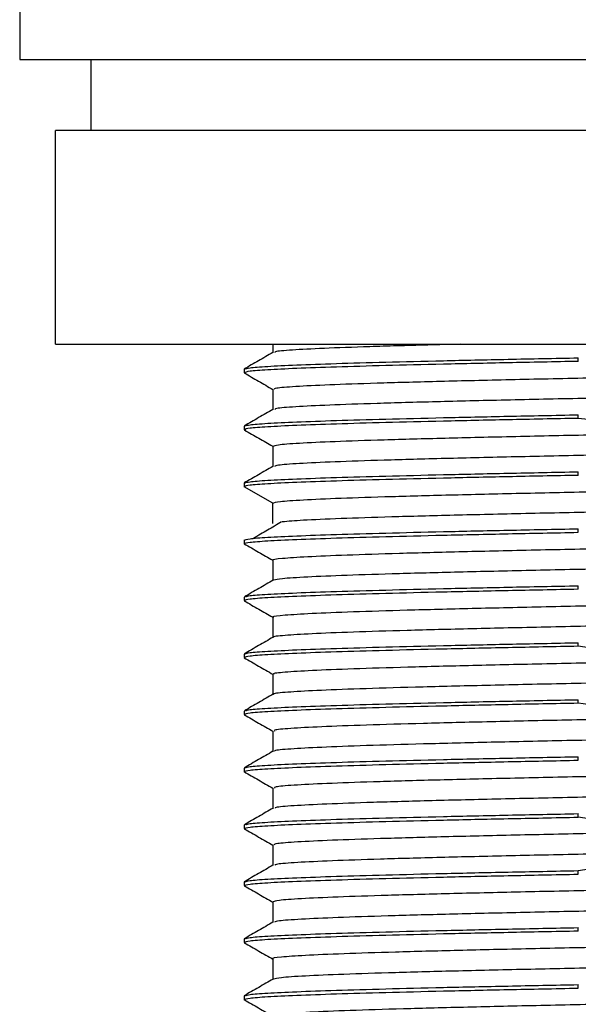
# Model space of a CAD drawing. Header units: millimetres. Extents: x 1540 to 1772, y 1888 to 2052.
# Tile 4 of 17: x 1586 to 1594, y 1934 to 1948. Entities that reach past the tile are written whole.
import ezdxf

# ---------------------------------------------------------------- set-up
doc = ezdxf.new("R2010")
doc.units = ezdxf.units.MM
doc.layers.add('1轮廓实线层', color=7, linetype='Continuous')

msp = doc.modelspace()

# ---------------------------------------------------------------- linework, layer by layer
at = {"layer": '1轮廓实线层', "linetype": 'Continuous', "lineweight": 25}
for p, q in [((1586.30825, 1949.17307), (1586.30825, 1947.17307)), ((1586.30825, 1947.17307), (1606.30825, 1947.17307)), ((1587.30825, 1947.17307), (1587.30825, 1946.17307)), ((1586.80825, 1943.17307), (1586.80825, 1946.17307)), ((1596.30825, 1946.17307), (1586.80825, 1946.17307)), ((1586.80825, 1943.17307), (1596.30825, 1943.17307)), ((1589.85863, 1943.17307), (1589.85862, 1943.0522)), ((1594.14666, 1942.93225), (1594.14666, 1942.98212)), ((1589.45825, 1942.823), (1589.45825, 1942.77313)), ((1589.45825, 1942.77313), (1589.47414, 1942.76934)), ((1594.14666, 1942.13225), (1594.14666, 1942.1821)), ((1589.45825, 1942.023), (1589.45825, 1941.97313)), ((1589.45825, 1941.97313), (1589.4804, 1941.96785)), ((1594.14666, 1941.33225), (1594.14666, 1941.38218)), ((1589.45825, 1941.223), (1589.45825, 1941.17314)), ((1589.4653, 1941.17146), (1589.45825, 1941.17314)), ((1589.85841, 1940.94215), (1589.45829, 1941.17316)), ((1589.85845, 1940.65394), (1589.85845, 1940.94216)), ((1594.14666, 1940.53229), (1594.14666, 1940.58207)), ((1589.45825, 1940.42299), (1589.45825, 1940.37313)), ((1589.47234, 1940.36977), (1589.45825, 1940.37313)), ((1594.14666, 1939.73225), (1594.14666, 1939.78209)), ((1589.45825, 1939.623), (1589.45825, 1939.57313)), ((1589.45825, 1939.57313), (1589.47674, 1939.56872)), ((1594.14666, 1938.93225), (1594.14666, 1938.98214)), ((1589.45825, 1938.823), (1589.45825, 1938.77313)), ((1589.45825, 1938.77313), (1589.47037, 1938.77024)), ((1594.14666, 1938.1322), (1594.14666, 1938.18214)), ((1589.45825, 1938.023), (1589.45825, 1937.97313)), ((1589.45825, 1937.97313), (1589.47635, 1937.96882)), ((1594.14666, 1937.33225), (1594.14666, 1937.38218)), ((1589.45825, 1937.223), (1589.45825, 1937.17313)), ((1589.46982, 1937.17037), (1589.45825, 1937.17313)), ((1594.14666, 1936.53225), (1594.14666, 1936.58207)), ((1589.45825, 1936.423), (1589.45825, 1936.37313)), ((1589.47584, 1936.36894), (1589.45825, 1936.37313)), ((1594.14666, 1935.73225), (1594.14666, 1935.78217)), ((1589.45825, 1935.623), (1589.45825, 1935.57313)), ((1589.47485, 1935.56918), (1589.45825, 1935.57313)), ((1594.14666, 1934.93222), (1594.14666, 1934.98211)), ((1589.45825, 1934.823), (1589.45825, 1934.77313)), ((1589.45825, 1934.77313), (1589.4751, 1934.76912)), ((1594.14666, 1934.13225), (1594.14666, 1934.18215)), ((1589.45825, 1934.023), (1589.45825, 1933.97313)), ((1589.47416, 1933.96934), (1589.45825, 1933.97313))]:
    msp.add_line(p, q, dxfattribs=at)
for points, knots in [([(1592.49666, 1943.17307), (1592.33991, 1943.1693), (1591.85779, 1943.15772), (1591.19948, 1943.13834), (1590.54756, 1943.11489), (1590.10897, 1943.09146), (1589.88213, 1943.07219), (1589.88621, 1943.06073), (1589.88751, 1943.05708)], [0, 0, 0, 0, 0.09736456, 0.29945712, 0.50152239, 0.70361588, 0.90568048, 1, 1, 1, 1]), ([(1589.86049, 1943.05708), (1589.79335, 1943.0183), (1589.65909, 1942.94073), (1589.52482, 1942.86316), (1589.45769, 1942.82438)], [0, 0, 0, 0, 0.49999428, 1, 1, 1, 1]), ([(1589.47037, 1942.82589), (1589.48488, 1942.83156), (1589.51636, 1942.84385), (1589.76611, 1942.86278), (1590.17118, 1942.88267), (1590.73026, 1942.90256), (1591.42371, 1942.92245), (1592.23747, 1942.94234), (1593.1465, 1942.96223), (1593.81327, 1942.97549), (1594.14666, 1942.98212)], [0, 0, 0, 0, 0.10881292, 0.23612536, 0.3634378, 0.49075024, 0.61806268, 0.74537512, 0.87268756, 1, 1, 1, 1]), ([(1589.87963, 1942.54213), (1589.88258, 1942.54786), (1589.88954, 1942.56141), (1590.15356, 1942.58277), (1590.6248, 1942.60621), (1591.29431, 1942.62964), (1592.13221, 1942.65309), (1593.11104, 1942.67652), (1594.19822, 1942.69996), (1595.35647, 1942.72339), (1596.54701, 1942.74684), (1597.72937, 1942.77027), (1598.8639, 1942.79371), (1599.91168, 1942.81714), (1600.83858, 1942.84059), (1601.61028, 1942.86402), (1602.20897, 1942.88746), (1602.5879, 1942.9109), (1602.76342, 1942.92807), (1602.74232, 1942.93744), (1602.73883, 1942.93899)], [0, 0, 0, 0, 0.04335245, 0.10241304, 0.16146793, 0.22052918, 0.27958339, 0.33864512, 0.39769888, 0.45676088, 0.51581444, 0.57487649, 0.63393012, 0.69299201, 0.75204597, 0.81110748, 0.870162, 0.92922295, 0.98827824, 1, 1, 1, 1]), ([(1589.45857, 1942.77085), (1589.52572, 1942.73206), (1589.66001, 1942.65448), (1589.79431, 1942.5769), (1589.86145, 1942.53812)], [0, 0, 0, 0, 0.50000631, 1, 1, 1, 1]), ([(1589.85827, 1942.54213), (1589.85827, 1942.49388), (1589.85828, 1942.39723), (1589.85827, 1942.30058), (1589.85827, 1942.25218)], [0, 0, 0, 0, 0.49926396, 1, 1, 1, 1]), ([(1602.73402, 1942.6539), (1602.7407, 1942.65131), (1602.76757, 1942.64092), (1602.59034, 1942.62271), (1602.20836, 1942.59928), (1601.61049, 1942.57583), (1600.83856, 1942.5524), (1599.91172, 1942.52896), (1598.86391, 1942.50553), (1597.72938, 1942.48208), (1596.54701, 1942.45865), (1595.35646, 1942.43521), (1594.19821, 1942.41178), (1593.11104, 1942.38833), (1592.13214, 1942.3649), (1591.29443, 1942.34146), (1590.62422, 1942.31803), (1590.15555, 1942.29458), (1589.90264, 1942.27478), (1589.89311, 1942.26279), (1589.88979, 1942.25861)], [0, 0, 0, 0, 0.01960449, 0.07889439, 0.13818996, 0.19747908, 0.25677523, 0.31606378, 0.37536031, 0.43464853, 0.49394522, 0.55323338, 0.61253001, 0.67181837, 0.73111473, 0.79040354, 0.84969942, 0.90898891, 0.96828413, 1, 1, 1, 1]), ([(1589.86257, 1942.25861), (1589.79543, 1942.21983), (1589.66115, 1942.14225), (1589.52686, 1942.06468), (1589.45971, 1942.0259)], [0, 0, 0, 0, 0.49999353, 1, 1, 1, 1]), ([(1589.47674, 1942.02741), (1589.49035, 1942.03257), (1589.52144, 1942.04436), (1589.76659, 1942.06278), (1590.17105, 1942.08266), (1590.73029, 1942.10255), (1591.4237, 1942.12244), (1592.23747, 1942.14233), (1593.1465, 1942.16222), (1593.81327, 1942.17547), (1594.14666, 1942.1821)], [0, 0, 0, 0, 0.1000632, 0.2286256, 0.357188, 0.4857504, 0.6143128, 0.7428752, 0.8714376, 1, 1, 1, 1]), ([(1589.87124, 1941.74218), (1589.88181, 1941.74894), (1589.9046, 1941.76351), (1590.20511, 1941.7859), (1590.70279, 1941.80934), (1591.39739, 1941.83277), (1592.25478, 1941.85621), (1593.25089, 1941.87965), (1594.34918, 1941.90308), (1595.51434, 1941.92652), (1596.70604, 1941.94996), (1597.88424, 1941.9734), (1599.00954, 1941.99683), (1600.04292, 1942.02028), (1600.95124, 1942.04371), (1601.70012, 1942.06715), (1602.27458, 1942.09058), (1602.62011, 1942.11403), (1602.77554, 1942.12966), (1602.75364, 1942.13749), (1602.7536, 1942.1375)], [0, 0, 0, 0, 0.051295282, 0.110584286, 0.169871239, 0.229159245, 0.28844725, 0.347734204, 0.407023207, 0.466309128, 0.525599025, 0.584884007, 0.644174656, 0.703458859, 0.762750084, 0.822033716, 0.88132532, 0.940608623, 0.999900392, 1, 1, 1, 1]), ([(1598.46983, 1942.21405), (1597.987, 1942.13312), (1597.03747, 1941.97395), (1595.58193, 1941.94447), (1594.62965, 1942.06906), (1594.14664, 1942.13225)], [0, 0, 0, 0, 0.33766613, 0.66405473, 1, 1, 1, 1]), ([(1589.46181, 1941.96936), (1589.52895, 1941.93057), (1589.6612, 1941.85416), (1589.79345, 1941.77776), (1589.85857, 1941.74014)], [0, 0, 0, 0, 0.50763322, 1, 1, 1, 1]), ([(1602.74054, 1941.85401), (1602.74604, 1941.85243), (1602.77878, 1941.84304), (1602.62514, 1941.82584), (1602.27328, 1941.8024), (1601.70051, 1941.77896), (1600.95117, 1941.75552), (1600.04297, 1941.73209), (1599.00955, 1941.70865), (1597.88425, 1941.68521), (1596.70604, 1941.66177), (1595.51434, 1941.63834), (1594.34917, 1941.6149), (1593.25088, 1941.59146), (1592.25474, 1941.56802), (1591.39746, 1941.54459), (1590.70241, 1941.52115), (1590.20634, 1941.49771), (1589.91621, 1941.47651), (1589.89292, 1941.46311), (1589.88322, 1941.45753)], [0, 0, 0, 0, 0.0119346, 0.07105338, 0.13016372, 0.18928234, 0.24839301, 0.30751126, 0.36662249, 0.42574016, 0.48485218, 0.5439691, 0.60308205, 0.66219807, 0.72131206, 0.78042709, 0.83954212, 0.8986561, 0.95777213, 1, 1, 1, 1]), ([(1589.85857, 1941.7422), (1589.85857, 1941.69389), (1589.85857, 1941.59854), (1589.85857, 1941.50319), (1589.85857, 1941.45615)], [0, 0, 0, 0, 0.50662385, 1, 1, 1, 1]), ([(1589.86097, 1941.45754), (1589.79384, 1941.41876), (1589.65958, 1941.34119), (1589.52531, 1941.26363), (1589.45818, 1941.22485)], [0, 0, 0, 0, 0.499994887, 1, 1, 1, 1]), ([(1589.47234, 1941.22636), (1589.48657, 1941.23187), (1589.51793, 1941.24402), (1589.76626, 1941.26279), (1590.17114, 1941.28269), (1590.73027, 1941.30259), (1591.42371, 1941.32248), (1592.23747, 1941.34238), (1593.1465, 1941.36228), (1593.81327, 1941.37554), (1594.14666, 1941.38218)], [0, 0, 0, 0, 0.10612985, 0.23382558, 0.36152132, 0.48921706, 0.61691279, 0.74460853, 0.87230426, 1, 1, 1, 1]), ([(1589.85841, 1940.94215), (1589.87954, 1940.94996), (1589.92182, 1940.96558), (1590.259, 1940.98903), (1590.78558, 1941.01246), (1591.50219, 1941.0359), (1592.38088, 1941.05933), (1593.3918, 1941.08278), (1594.50182, 1941.10621), (1595.67249, 1941.12965), (1596.86476, 1941.15308), (1598.03845, 1941.17652), (1599.15307, 1941.19996), (1600.17261, 1941.2234), (1601.05994, 1941.24684), (1601.78959, 1941.27027), (1602.32734, 1941.29371), (1602.67343, 1941.31658), (1602.72411, 1941.33164), (1602.7485, 1941.33888)], [0, 0, 0, 0, 0.05908055, 0.11815307, 0.17723317, 0.23630568, 0.29538531, 0.35445858, 0.41353754, 0.47261167, 0.53168981, 0.59076492, 0.64984212, 0.70891828, 0.76799445, 0.82707164, 0.88614675, 0.9452249, 1, 1, 1, 1]), ([(1602.75133, 1941.05393), (1602.75352, 1941.05342), (1602.78911, 1941.0451), (1602.65555, 1941.02896), (1602.33448, 1941.00553), (1601.78772, 1940.98209), (1601.06048, 1940.95865), (1600.17249, 1940.93521), (1599.15312, 1940.91177), (1598.03845, 1940.88834), (1596.86477, 1940.8649), (1595.67248, 1940.84146), (1594.50183, 1940.81802), (1593.39171, 1940.79459), (1592.38112, 1940.77115), (1591.50115, 1940.74771), (1590.7893, 1940.72427), (1590.25822, 1940.70141), (1590.07781, 1940.68635), (1589.99104, 1940.67911)], [0, 0, 0, 0, 0.004095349, 0.066622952, 0.129154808, 0.191683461, 0.254214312, 0.316744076, 0.37927384, 0.441804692, 0.504333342, 0.566865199, 0.629392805, 0.691925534, 0.754452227, 0.816985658, 0.879511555, 0.942045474, 1, 1, 1, 1]), ([(1589.98406, 1940.67914), (1589.91809, 1940.64037), (1589.78615, 1940.56285), (1589.65418, 1940.48533), (1589.58819, 1940.44657)], [0, 0, 0, 0, 0.49999902, 1, 1, 1, 1]), ([(1589.87128, 1940.1421), (1589.86717, 1940.14316), (1589.83266, 1940.15203), (1589.97533, 1940.16871), (1590.31245, 1940.19215), (1590.87185, 1940.21558), (1591.61048, 1940.23902), (1592.50844, 1940.26246), (1593.53503, 1940.2859), (1594.65502, 1940.30933), (1595.83108, 1940.33277), (1597.02314, 1940.35621), (1598.19115, 1940.37965), (1599.29534, 1940.40308), (1600.29905, 1940.42652), (1601.16688, 1940.44996), (1601.87324, 1940.4734), (1602.38334, 1940.49683), (1602.68877, 1940.51834), (1602.7205, 1940.53203), (1602.73412, 1940.5379)], [0, 0, 0, 0, 0.00800752, 0.06722516, 0.12643789, 0.18565628, 0.24486824, 0.30408721, 0.36329859, 0.42251794, 0.481729, 0.54094851, 0.60015951, 0.65937897, 0.71859016, 0.77780935, 0.837021, 0.89623971, 0.95545204, 1, 1, 1, 1]), ([(1589.45818, 1940.37129), (1589.52572, 1940.33227), (1589.65918, 1940.25517), (1589.79265, 1940.17806), (1589.85857, 1940.13998)], [0, 0, 0, 0, 0.50607026, 1, 1, 1, 1]), ([(1602.75133, 1940.25399), (1602.73585, 1940.24669), (1602.70382, 1940.23157), (1602.38481, 1940.20865), (1601.87289, 1940.18521), (1601.16701, 1940.16177), (1600.29905, 1940.13834), (1599.29537, 1940.11489), (1598.19116, 1940.09146), (1597.02314, 1940.06802), (1595.83108, 1940.04459), (1594.65501, 1940.02114), (1593.53505, 1939.99771), (1592.50829, 1939.97427), (1591.61094, 1939.95084), (1590.86998, 1939.9274), (1590.31926, 1939.90396), (1589.96215, 1939.88131), (1589.90256, 1939.86647), (1589.87435, 1939.85945)], [0, 0, 0, 0, 0.05551678, 0.11491839, 0.1743264, 0.23372733, 0.29313582, 0.35253629, 0.41194505, 0.47134533, 0.53075415, 0.59015448, 0.64956314, 0.70896381, 0.76837208, 0.82777332, 0.88718102, 0.94658304, 1, 1, 1, 1]), ([(1589.85857, 1940.14212), (1589.85857, 1940.09378), (1589.85857, 1939.9984), (1589.85857, 1939.90303), (1589.85857, 1939.856)], [0, 0, 0, 0, 0.50688542, 1, 1, 1, 1]), ([(1589.86699, 1939.86086), (1589.79946, 1939.82184), (1589.6644, 1939.74382), (1589.52934, 1939.66579), (1589.46181, 1939.62678)], [0, 0, 0, 0, 0.49999433, 1, 1, 1, 1]), ([(1589.4804, 1939.62828), (1589.49348, 1939.63315), (1589.52434, 1939.64465), (1589.76688, 1939.66277), (1590.17097, 1939.68266), (1590.73031, 1939.70254), (1591.4237, 1939.72243), (1592.23747, 1939.74231), (1593.1465, 1939.7622), (1593.81327, 1939.77546), (1594.14666, 1939.78209)], [0, 0, 0, 0, 0.094956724, 0.224248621, 0.353540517, 0.482832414, 0.61212431, 0.741416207, 0.870708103, 1, 1, 1, 1]), ([(1589.87966, 1939.34215), (1589.8733, 1939.34423), (1589.84308, 1939.35413), (1590.00853, 1939.37183), (1590.37502, 1939.39527), (1590.96087, 1939.41871), (1591.7211, 1939.44215), (1592.63907, 1939.46558), (1593.67947, 1939.48902), (1594.80965, 1939.51246), (1595.98994, 1939.53589), (1597.18114, 1939.55933), (1598.34302, 1939.58277), (1599.43568, 1939.60621), (1600.42344, 1939.62964), (1601.27081, 1939.65309), (1601.95362, 1939.67652), (1602.436, 1939.69996), (1602.70729, 1939.72049), (1602.72323, 1939.73321), (1602.72938, 1939.73812)], [0, 0, 0, 0, 0.01576635, 0.0749591, 0.13414882, 0.19334062, 0.25253139, 0.31172216, 0.37091397, 0.43010369, 0.48929644, 0.54848517, 0.60767876, 0.66686662, 0.72606087, 0.78524806, 0.84444279, 0.90362953, 0.96282454, 1, 1, 1, 1]), ([(1589.45971, 1939.57024), (1589.52727, 1939.53121), (1589.66012, 1939.45447), (1589.79297, 1939.37773), (1589.85827, 1939.34001)], [0, 0, 0, 0, 0.50848446, 1, 1, 1, 1]), ([(1602.74054, 1939.45392), (1602.73408, 1939.44768), (1602.71952, 1939.43363), (1602.43761, 1939.41178), (1601.95323, 1939.38833), (1601.27096, 1939.3649), (1600.42343, 1939.34146), (1599.43571, 1939.31803), (1598.34303, 1939.29458), (1597.18115, 1939.27115), (1595.98994, 1939.24771), (1594.80964, 1939.22427), (1593.67945, 1939.20084), (1592.63906, 1939.1774), (1591.721, 1939.15396), (1590.96109, 1939.13052), (1590.37399, 1939.10709), (1590.01216, 1939.08365), (1589.84714, 1939.06729), (1589.86892, 1939.05874), (1589.8708, 1939.058)], [0, 0, 0, 0, 0.04724285, 0.10644529, 0.16563946, 0.22484162, 0.28403625, 0.34323794, 0.40243324, 0.46163426, 0.52083043, 0.58003062, 0.63922778, 0.69842702, 0.75762524, 0.81682345, 0.87602269, 0.93521986, 0.99442005, 1, 1, 1, 1]), ([(1589.85827, 1939.34219), (1589.85827, 1939.29379), (1589.85828, 1939.19714), (1589.85827, 1939.10049), (1589.85827, 1939.05224)], [0, 0, 0, 0, 0.50073602, 1, 1, 1, 1]), ([(1589.86382, 1939.05938), (1589.79628, 1939.02037), (1589.6612, 1938.94233), (1589.52611, 1938.8643), (1589.45857, 1938.82528)], [0, 0, 0, 0, 0.49999365, 1, 1, 1, 1]), ([(1589.47414, 1938.82679), (1589.48812, 1938.83216), (1589.51937, 1938.84415), (1589.76639, 1938.86278), (1590.1711, 1938.88268), (1590.73028, 1938.90257), (1591.42371, 1938.92246), (1592.23747, 1938.94235), (1593.1465, 1938.96225), (1593.81327, 1938.97551), (1594.14666, 1938.98214)], [0, 0, 0, 0, 0.10366135, 0.23170973, 0.35975811, 0.48780648, 0.61585486, 0.74390324, 0.87195162, 1, 1, 1, 1]), ([(1589.88466, 1938.54214), (1589.87812, 1938.54527), (1589.85526, 1938.5562), (1590.04446, 1938.57496), (1590.44257, 1938.59839), (1591.05178, 1938.62183), (1591.8357, 1938.64527), (1592.77097, 1938.66871), (1593.82618, 1938.69214), (1594.9648, 1938.71558), (1596.14909, 1938.73902), (1597.33877, 1938.76246), (1598.49329, 1938.78589), (1599.57464, 1938.80933), (1600.54479, 1938.83277), (1601.37227, 1938.85621), (1602.0304, 1938.87965), (1602.48427, 1938.90308), (1602.72032, 1938.92211), (1602.7242, 1938.93332), (1602.72537, 1938.93671)], [0, 0, 0, 0, 0.02376705, 0.08316272, 0.14256671, 0.2019627, 0.26136631, 0.32076288, 0.38016592, 0.43956327, 0.49896555, 0.55836385, 0.61776523, 0.67716457, 0.73656496, 0.79596534, 0.85536468, 0.91476607, 0.97416437, 1, 1, 1, 1]), ([(1598.46983, 1939.01406), (1597.98721, 1938.93317), (1597.03767, 1938.77402), (1595.58214, 1938.74447), (1594.62965, 1938.86907), (1594.14666, 1938.93225)], [0, 0, 0, 0, 0.33752215, 0.66406227, 1, 1, 1, 1]), ([(1589.45769, 1938.77175), (1589.52523, 1938.73273), (1589.66031, 1938.65469), (1589.7954, 1938.57665), (1589.86294, 1938.53763)], [0, 0, 0, 0, 0.50000576, 1, 1, 1, 1]), ([(1602.73402, 1938.65402), (1602.73415, 1938.6488), (1602.73447, 1938.63575), (1602.487, 1938.6149), (1602.02972, 1938.59146), (1601.3725, 1938.56802), (1600.54477, 1938.54459), (1599.57468, 1938.52115), (1598.49331, 1938.49771), (1597.33878, 1938.47427), (1596.14909, 1938.45083), (1594.96479, 1938.4274), (1593.82616, 1938.40396), (1592.77096, 1938.38053), (1591.83559, 1938.35708), (1591.05202, 1938.33365), (1590.44146, 1938.31021), (1590.04838, 1938.28678), (1589.86343, 1938.26979), (1589.87758, 1938.26062), (1589.87967, 1938.25927)], [0, 0, 0, 0, 0.03974359, 0.09911388, 0.15848725, 0.21785857, 0.27723095, 0.33660332, 0.39597465, 0.45534802, 0.51471831, 0.57409258, 0.63346192, 0.69283695, 0.75220551, 0.81158111, 0.87094911, 0.93032509, 0.98969275, 1, 1, 1, 1]), ([(1589.85862, 1938.54217), (1589.85863, 1938.49379), (1589.85863, 1938.39714), (1589.85863, 1938.30049), (1589.85862, 1938.25222)], [0, 0, 0, 0, 0.50057325, 1, 1, 1, 1]), ([(1589.86648, 1938.26065), (1589.79895, 1938.22164), (1589.6639, 1938.14361), (1589.52884, 1938.06558), (1589.46131, 1938.02657)], [0, 0, 0, 0, 0.49999472, 1, 1, 1, 1]), ([(1589.47955, 1938.02808), (1589.49275, 1938.03302), (1589.52367, 1938.04458), (1589.76681, 1938.06278), (1590.17099, 1938.08268), (1590.7303, 1938.10257), (1591.4237, 1938.12246), (1592.23747, 1938.14236), (1593.1465, 1938.16225), (1593.81327, 1938.17551), (1594.14666, 1938.18214)], [0, 0, 0, 0, 0.09615223, 0.22527334, 0.35439445, 0.48351556, 0.61263667, 0.74175778, 0.87087889, 1, 1, 1, 1]), ([(1596.30825, 1937.97106), (1595.95042, 1937.97307), (1595.22621, 1937.97712), (1594.50933, 1938.0801), (1594.14666, 1938.1322)], [0, 0, 0, 0, 0.49410495, 1, 1, 1, 1]), ([(1589.45984, 1937.97032), (1589.52699, 1937.93153), (1589.66127, 1937.85396), (1589.79556, 1937.77638), (1589.8627, 1937.73759)], [0, 0, 0, 0, 0.50000611, 1, 1, 1, 1]), ([(1596.30825, 1937.94215), (1595.91248, 1937.93434), (1595.121, 1937.91872), (1593.97371, 1937.89527), (1592.90573, 1937.87184), (1591.95192, 1937.8484), (1591.14694, 1937.82497), (1590.51231, 1937.80153), (1590.08575, 1937.77809), (1589.86782, 1937.75831), (1589.88106, 1937.74635), (1589.88565, 1937.7422)], [0, 0, 0, 0, 0.11722222, 0.23442852, 0.35164984, 0.46885612, 0.58607652, 0.70328429, 0.82050337, 0.93771285, 1, 1, 1, 1]), ([(1589.85855, 1937.7422), (1589.85856, 1937.69378), (1589.85857, 1937.59713), (1589.85856, 1937.50048), (1589.85855, 1937.45225)], [0, 0, 0, 0, 0.5009813, 1, 1, 1, 1]), ([(1596.30825, 1937.65396), (1595.91248, 1937.64615), (1595.12098, 1937.63053), (1593.97369, 1937.60709), (1592.90571, 1937.58365), (1591.95183, 1937.56021), (1591.14706, 1937.53678), (1590.51161, 1937.51334), (1590.08806, 1937.4899), (1589.87639, 1937.4715), (1589.88464, 1937.4609), (1589.8868, 1937.45812)], [0, 0, 0, 0, 0.11968555, 0.23935486, 0.3590395, 0.47870878, 0.59839248, 0.71806328, 0.83774563, 0.95741818, 1, 1, 1, 1]), ([(1589.86183, 1937.45812), (1589.79469, 1937.41933), (1589.6604, 1937.34176), (1589.52612, 1937.26418), (1589.45898, 1937.2254)], [0, 0, 0, 0, 0.499993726, 1, 1, 1, 1]), ([(1589.47466, 1937.22691), (1589.48856, 1937.23224), (1589.51978, 1937.2442), (1589.76643, 1937.26279), (1590.17109, 1937.28269), (1590.73028, 1937.30259), (1591.42371, 1937.32249), (1592.23747, 1937.34239), (1593.1465, 1937.36229), (1593.81327, 1937.37555), (1594.14666, 1937.38218)], [0, 0, 0, 0, 0.10294919, 0.2310993, 0.35924942, 0.48739954, 0.61554965, 0.74369977, 0.87184988, 1, 1, 1, 1]), ([(1602.73645, 1937.33717), (1602.73877, 1937.33571), (1602.75346, 1937.32643), (1602.56834, 1937.30934), (1602.1749, 1937.28591), (1601.56444, 1937.26246), (1600.78085, 1937.23903), (1599.8455, 1937.21559), (1598.79032, 1937.19215), (1597.6517, 1937.16871), (1596.46741, 1937.14528), (1595.27773, 1937.12184), (1594.12323, 1937.0984), (1593.04186, 1937.07496), (1592.07179, 1937.05153), (1591.24407, 1937.02809), (1590.58685, 1937.00465), (1590.12958, 1936.98122), (1589.88212, 1936.96036), (1589.88244, 1936.94732), (1589.88257, 1936.94209)], [0, 0, 0, 0, 0.0111277, 0.07044658, 0.12977378, 0.18909299, 0.2484198, 0.30773959, 0.36706582, 0.42638639, 0.48571187, 0.54503337, 0.60435796, 0.6636805, 0.72300409, 0.78232768, 0.84165022, 0.90097481, 0.96029631, 1, 1, 1, 1]), ([(1589.45731, 1937.17188), (1589.52446, 1937.13309), (1589.65874, 1937.05551), (1589.79302, 1936.97793), (1589.86016, 1936.93914)], [0, 0, 0, 0, 0.50000597, 1, 1, 1, 1]), ([(1602.7319, 1937.05395), (1602.73842, 1937.05083), (1602.76126, 1937.0399), (1602.57208, 1937.02115), (1602.17398, 1936.99772), (1601.56476, 1936.97427), (1600.78083, 1936.95084), (1599.84556, 1936.9274), (1598.79034, 1936.90397), (1597.65171, 1936.88053), (1596.46741, 1936.85709), (1595.27773, 1936.83365), (1594.1232, 1936.81021), (1593.04184, 1936.78678), (1592.07169, 1936.76334), (1591.24421, 1936.7399), (1590.58607, 1936.71646), (1590.1322, 1936.69303), (1589.89614, 1936.674), (1589.89227, 1936.66279), (1589.89109, 1936.65939)], [0, 0, 0, 0, 0.0237309, 0.08312865, 0.14253472, 0.20193279, 0.26133848, 0.32073712, 0.38014223, 0.43954166, 0.49894601, 0.55834638, 0.61774984, 0.67715125, 0.7365537, 0.79595616, 0.85535757, 0.91476102, 0.97416139, 1, 1, 1, 1]), ([(1589.85847, 1936.9421), (1589.85847, 1936.89369), (1589.85849, 1936.79704), (1589.85847, 1936.7004), (1589.85847, 1936.65215)], [0, 0, 0, 0, 0.500829, 1, 1, 1, 1]), ([(1589.86437, 1936.65939), (1589.79723, 1936.62061), (1589.66297, 1936.54304), (1589.5287, 1936.46547), (1589.46157, 1936.42669)], [0, 0, 0, 0, 0.49999433, 1, 1, 1, 1]), ([(1589.48007, 1936.4282), (1589.49319, 1936.4331), (1589.52409, 1936.44462), (1589.76688, 1936.46277), (1590.17101, 1936.48265), (1590.73034, 1936.50254), (1591.42373, 1936.52242), (1592.23749, 1936.54231), (1593.14651, 1936.56219), (1593.81327, 1936.57545), (1594.14666, 1936.58207)], [0, 0, 0, 0, 0.09543266, 0.22465656, 0.35388047, 0.48310438, 0.61232828, 0.74155219, 0.87077609, 1, 1, 1, 1]), ([(1598.46984, 1936.61399), (1597.98709, 1936.53307), (1597.03807, 1936.374), (1595.58254, 1936.34437), (1594.63017, 1936.46898), (1594.14664, 1936.53225)], [0, 0, 0, 0, 0.33761136, 0.66369266, 1, 1, 1, 1]), ([(1602.74609, 1936.5379), (1602.74777, 1936.53723), (1602.7691, 1936.52875), (1602.60403, 1936.51247), (1602.2425, 1936.48903), (1601.65533, 1936.46559), (1600.89545, 1936.44215), (1599.9774, 1936.41872), (1598.93703, 1936.39528), (1597.80684, 1936.37184), (1596.62656, 1936.3484), (1595.43537, 1936.32496), (1594.2735, 1936.30153), (1593.18083, 1936.27809), (1592.19312, 1936.25466), (1591.34561, 1936.23121), (1590.66334, 1936.20778), (1590.17897, 1936.18434), (1589.89708, 1936.16248), (1589.88252, 1936.14844), (1589.87605, 1936.1422)], [0, 0, 0, 0, 0.00504078, 0.06427395, 0.12350408, 0.1827363, 0.24196749, 0.30119867, 0.36043089, 0.41966102, 0.47889419, 0.53812333, 0.59735732, 0.6565856, 0.71582026, 0.77504785, 0.83428299, 0.89351013, 0.95274555, 1, 1, 1, 1]), ([(1589.45946, 1936.37044), (1589.5266, 1936.33166), (1589.66089, 1936.25408), (1589.79517, 1936.17651), (1589.86232, 1936.13772)], [0, 0, 0, 0, 0.5000058, 1, 1, 1, 1]), ([(1602.73693, 1936.25393), (1602.74326, 1936.25186), (1602.77344, 1936.24197), (1602.60799, 1936.22428), (1602.24153, 1936.20084), (1601.65567, 1936.1774), (1600.89543, 1936.15396), (1599.97746, 1936.13053), (1598.93705, 1936.10709), (1597.80686, 1936.08365), (1596.62656, 1936.06022), (1595.43536, 1936.03678), (1594.27347, 1936.01334), (1593.18081, 1935.9899), (1592.19305, 1935.96647), (1591.34566, 1935.94302), (1590.66286, 1935.91959), (1590.18047, 1935.89615), (1589.90917, 1935.87562), (1589.89323, 1935.8629), (1589.88708, 1935.85799)], [0, 0, 0, 0, 0.0157069, 0.07490298, 0.13409602, 0.19329114, 0.25248523, 0.31167933, 0.37087445, 0.43006749, 0.48926356, 0.54845561, 0.60765251, 0.66684369, 0.72604126, 0.78523176, 0.84442981, 0.90361986, 0.96281817, 1, 1, 1, 1]), ([(1589.85835, 1936.14221), (1589.85838, 1936.09372), (1589.85842, 1935.99706), (1589.85838, 1935.90042), (1589.85835, 1935.85227)], [0, 0, 0, 0, 0.50164017, 1, 1, 1, 1]), ([(1594.14666, 1935.78217), (1594.62905, 1935.863), (1595.57774, 1936.02196), (1597.03326, 1936.05192), (1597.98599, 1935.92722), (1598.46984, 1935.86388)], [0, 0, 0, 0, 0.3373552, 0.66346704, 1, 1, 1, 1]), ([(1589.86144, 1935.858), (1589.7943, 1935.81921), (1589.66002, 1935.74164), (1589.52573, 1935.66407), (1589.45859, 1935.62528)], [0, 0, 0, 0, 0.499994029, 1, 1, 1, 1]), ([(1589.47416, 1935.62679), (1589.48814, 1935.63216), (1589.51939, 1935.64416), (1589.7664, 1935.66279), (1590.17112, 1935.68269), (1590.73029, 1935.70259), (1591.42372, 1935.72248), (1592.23748, 1935.74238), (1593.1465, 1935.76228), (1593.81327, 1935.77554), (1594.14666, 1935.78217)], [0, 0, 0, 0, 0.10363218, 0.23168473, 0.35973727, 0.48778982, 0.61584236, 0.74389491, 0.87194745, 1, 1, 1, 1]), ([(1602.74994, 1935.738), (1602.72035, 1935.73053), (1602.65983, 1935.71525), (1602.29758, 1935.69215), (1601.74635, 1935.66872), (1601.00553, 1935.64528), (1600.10816, 1935.62184), (1599.08142, 1935.5984), (1597.96148, 1935.57497), (1596.78542, 1935.55153), (1595.59337, 1935.52809), (1594.42536, 1935.50465), (1593.32118, 1935.48122), (1592.3175, 1935.45778), (1591.44955, 1935.43434), (1590.74368, 1935.4109), (1590.23177, 1935.38747), (1589.91278, 1935.36454), (1589.88074, 1935.34943), (1589.86527, 1935.34213)], [0, 0, 0, 0, 0.05661892, 0.11582063, 0.17502799, 0.23422891, 0.29343685, 0.3526372, 0.41184552, 0.47104555, 0.53025403, 0.58945399, 0.64866241, 0.70786257, 0.76707072, 0.82627133, 0.88547901, 0.9446803, 1, 1, 1, 1]), ([(1589.45918, 1935.57068), (1589.52632, 1935.53189), (1589.6606, 1935.45432), (1589.79488, 1935.37674), (1589.86202, 1935.33795)], [0, 0, 0, 0, 0.50000568, 1, 1, 1, 1]), ([(1589.85861, 1935.34213), (1589.85863, 1935.2937), (1589.85865, 1935.19705), (1589.85863, 1935.1004), (1589.85861, 1935.05219)], [0, 0, 0, 0, 0.50113519, 1, 1, 1, 1]), ([(1602.74529, 1935.454), (1602.74939, 1935.45295), (1602.78388, 1935.44408), (1602.6412, 1935.4274), (1602.30409, 1935.40396), (1601.74468, 1935.38053), (1601.00605, 1935.35709), (1600.10808, 1935.33366), (1599.08149, 1935.31021), (1597.96149, 1935.28678), (1596.78543, 1935.26334), (1595.59337, 1935.23991), (1594.42534, 1935.21646), (1593.32115, 1935.19303), (1592.31743, 1935.16959), (1591.4496, 1935.14616), (1590.74324, 1935.12271), (1590.23314, 1935.09928), (1589.9277, 1935.07777), (1589.89597, 1935.06408), (1589.88234, 1935.05821)], [0, 0, 0, 0, 0.00798276, 0.06720155, 0.12641543, 0.18563497, 0.24484807, 0.30406818, 0.36328071, 0.4225012, 0.48171341, 0.54093406, 0.6001462, 0.6593668, 0.71857914, 0.77779946, 0.83701225, 0.8962321, 0.95544557, 1, 1, 1, 1]), ([(1589.86215, 1935.05822), (1589.79502, 1935.01943), (1589.66074, 1934.94186), (1589.52646, 1934.86429), (1589.45932, 1934.8255)], [0, 0, 0, 0, 0.49999391, 1, 1, 1, 1]), ([(1589.4751, 1934.82702), (1589.48894, 1934.83231), (1589.52013, 1934.84423), (1589.76646, 1934.86278), (1590.17108, 1934.88266), (1590.73028, 1934.90255), (1591.42371, 1934.92244), (1592.23747, 1934.94233), (1593.1465, 1934.96222), (1593.81327, 1934.97548), (1594.14666, 1934.98211)], [0, 0, 0, 0, 0.10233816, 0.23057557, 0.35881297, 0.48705038, 0.61528778, 0.74352519, 0.87176259, 1, 1, 1, 1]), ([(1602.62536, 1934.917), (1602.53859, 1934.90976), (1602.3582, 1934.8947), (1601.82714, 1934.87184), (1601.1153, 1934.8484), (1600.23534, 1934.82497), (1599.22476, 1934.80153), (1598.11465, 1934.77809), (1596.94402, 1934.75465), (1595.75175, 1934.73122), (1594.57808, 1934.70778), (1593.46342, 1934.68434), (1592.44406, 1934.6609), (1591.55609, 1934.63746), (1590.82885, 1934.61403), (1590.28209, 1934.59059), (1589.96103, 1934.56715), (1589.82747, 1934.55101), (1589.86307, 1934.54269), (1589.86525, 1934.54218)], [0, 0, 0, 0, 0.05794807, 0.12048242, 0.18300875, 0.24554261, 0.30806973, 0.3706029, 0.43313093, 0.49566322, 0.55819231, 0.62072359, 0.68325379, 0.74578398, 0.80831527, 0.87084435, 0.93337664, 0.99590467, 1, 1, 1, 1]), ([(1589.45932, 1934.77063), (1589.52688, 1934.7316), (1589.662, 1934.65354), (1589.79712, 1934.57548), (1589.86468, 1934.53646)], [0, 0, 0, 0, 0.50000613, 1, 1, 1, 1]), ([(1602.75813, 1934.65396), (1602.73699, 1934.64615), (1602.69472, 1934.63053), (1602.35753, 1934.60709), (1601.83095, 1934.58365), (1601.11434, 1934.56021), (1600.23565, 1934.53678), (1599.22472, 1934.51334), (1598.11469, 1934.48991), (1596.94402, 1934.46647), (1595.75174, 1934.44303), (1594.57805, 1934.41959), (1593.46343, 1934.39616), (1592.44388, 1934.37272), (1591.55657, 1934.34928), (1590.82682, 1934.32585), (1590.28943, 1934.30241), (1589.9466, 1934.27984), (1589.89636, 1934.26508), (1589.87272, 1934.25814)], [0, 0, 0, 0, 0.0592151, 0.11842216, 0.1776368, 0.23684383, 0.29605799, 0.35526576, 0.41447924, 0.47368786, 0.5329005, 0.5921101, 0.65132178, 0.71053241, 0.76974304, 0.8289547, 0.88816426, 0.94737685, 1, 1, 1, 1]), ([(1589.85861, 1934.5439), (1589.85863, 1934.4954), (1589.85865, 1934.39818), (1589.85863, 1934.30095), (1589.85861, 1934.25223)], [0, 0, 0, 0, 0.49887132, 1, 1, 1, 1]), ([(1589.86448, 1934.2596), (1589.79693, 1934.22057), (1589.66183, 1934.14252), (1589.52673, 1934.06448), (1589.45917, 1934.02545)], [0, 0, 0, 0, 0.49999429, 1, 1, 1, 1]), ([(1589.47485, 1934.02696), (1589.48873, 1934.03227), (1589.51993, 1934.04421), (1589.76644, 1934.06279), (1590.17109, 1934.08268), (1590.73028, 1934.10258), (1591.42371, 1934.12247), (1592.23747, 1934.14236), (1593.1465, 1934.16226), (1593.81327, 1934.17552), (1594.14666, 1934.18215)], [0, 0, 0, 0, 0.102684, 0.230872, 0.35906, 0.487248, 0.615436, 0.743624, 0.871812, 1, 1, 1, 1]), ([(1602.7332, 1934.13858), (1602.7235, 1934.133), (1602.70021, 1934.11961), (1602.41009, 1934.0984), (1601.91403, 1934.07496), (1601.21899, 1934.05153), (1600.36172, 1934.02809), (1599.36559, 1934.00465), (1598.26731, 1933.98122), (1597.10216, 1933.95778), (1595.91047, 1933.93434), (1594.73227, 1933.9109), (1593.60699, 1933.88747), (1592.57358, 1933.86403), (1591.66539, 1933.84059), (1590.91606, 1933.81715), (1590.3433, 1933.79372), (1589.99144, 1933.77027), (1589.8378, 1933.75308), (1589.87054, 1933.74369), (1589.87604, 1933.74211)], [0, 0, 0, 0, 0.04222283, 0.10133916, 0.16045344, 0.21956878, 0.27868411, 0.3377984, 0.39691473, 0.45602798, 0.5151452, 0.57425752, 0.63337549, 0.69248704, 0.75160558, 0.81071656, 0.86983548, 0.92894612, 0.98806521, 1, 1, 1, 1]), ([(1589.45859, 1933.97085), (1589.52615, 1933.93182), (1589.66128, 1933.85377), (1589.7964, 1933.77571), (1589.86396, 1933.73668)], [0, 0, 0, 0, 0.50000601, 1, 1, 1, 1])]:
    msp.add_open_spline(points, degree=3, knots=knots, dxfattribs=at)
for points in [[(1594.14666, 1942.93225), (1593.81327, 1942.92562), (1593.1465, 1942.91236), (1592.23746, 1942.89247), (1591.42372, 1942.87258), (1590.73019, 1942.85269), (1590.17138, 1942.8328), (1589.76532, 1942.81291), (1589.50661, 1942.79302), (1589.47437, 1942.77976), (1589.45825, 1942.77313)], [(1594.14666, 1942.13225), (1593.81327, 1942.12562), (1593.1465, 1942.11236), (1592.23746, 1942.09247), (1591.42373, 1942.07258), (1590.7302, 1942.05269), (1590.17139, 1942.0328), (1589.76532, 1942.01291), (1589.50661, 1941.99302), (1589.47437, 1941.97976), (1589.45825, 1941.97313)], [(1594.14666, 1941.33225), (1593.81327, 1941.32562), (1593.14649, 1941.31236), (1592.23744, 1941.29247), (1591.4237, 1941.27258), (1590.73017, 1941.25269), (1590.17136, 1941.23281), (1589.7653, 1941.21292), (1589.50659, 1941.19303), (1589.47437, 1941.17977), (1589.45825, 1941.17314)], [(1589.45825, 1940.42299), (1589.47438, 1940.42962), (1589.50662, 1940.44288), (1589.76534, 1940.46276), (1590.17142, 1940.48265), (1590.73023, 1940.50253), (1591.42375, 1940.52242), (1592.23748, 1940.5423), (1593.14651, 1940.56219), (1593.81328, 1940.57545), (1594.14666, 1940.58207)], [(1589.45825, 1940.37313), (1589.47437, 1940.37976), (1589.50661, 1940.39303), (1589.76532, 1940.41292), (1590.17139, 1940.43282), (1590.7302, 1940.45271), (1591.42373, 1940.47261), (1592.23746, 1940.4925), (1593.1465, 1940.51239), (1593.81327, 1940.52566), (1594.14666, 1940.53229)], [(1594.14666, 1939.73225), (1593.81327, 1939.72562), (1593.1465, 1939.71236), (1592.23746, 1939.69247), (1591.42373, 1939.67258), (1590.73019, 1939.65269), (1590.17139, 1939.6328), (1589.76532, 1939.61291), (1589.50661, 1939.59302), (1589.47437, 1939.57976), (1589.45825, 1939.57313)], [(1594.14666, 1938.93225), (1593.81327, 1938.92562), (1593.1465, 1938.91236), (1592.23746, 1938.89247), (1591.42373, 1938.87258), (1590.7302, 1938.85269), (1590.17139, 1938.8328), (1589.76532, 1938.81291), (1589.50661, 1938.79302), (1589.47437, 1938.77976), (1589.45825, 1938.77313)], [(1594.14666, 1938.1322), (1593.81327, 1938.12557), (1593.1465, 1938.11231), (1592.23746, 1938.09243), (1591.42373, 1938.07255), (1590.7302, 1938.05266), (1590.17139, 1938.03278), (1589.76532, 1938.0129), (1589.50661, 1937.99302), (1589.47437, 1937.97976), (1589.45825, 1937.97313)], [(1589.45825, 1937.17313), (1589.47437, 1937.17976), (1589.50659, 1937.19302), (1589.76529, 1937.21291), (1590.17136, 1937.2328), (1590.73016, 1937.25269), (1591.4237, 1937.27258), (1592.23744, 1937.29247), (1593.14648, 1937.31236), (1593.81327, 1937.32562), (1594.14666, 1937.33225)], [(1589.45825, 1936.37313), (1589.47437, 1936.37976), (1589.5066, 1936.39302), (1589.76531, 1936.41291), (1590.17137, 1936.4328), (1590.73018, 1936.45269), (1591.42371, 1936.47258), (1592.23745, 1936.49247), (1593.14649, 1936.51236), (1593.81327, 1936.52562), (1594.14666, 1936.53225)], [(1589.45825, 1935.57313), (1589.47437, 1935.57976), (1589.50661, 1935.59302), (1589.76532, 1935.61291), (1590.17139, 1935.6328), (1590.7302, 1935.65269), (1591.42373, 1935.67258), (1592.23746, 1935.69247), (1593.1465, 1935.71236), (1593.81327, 1935.72562), (1594.14666, 1935.73225)], [(1594.14666, 1934.93222), (1593.81327, 1934.9256), (1593.1465, 1934.91234), (1592.23746, 1934.89245), (1591.42373, 1934.87257), (1590.7302, 1934.85268), (1590.17139, 1934.83279), (1589.76532, 1934.81291), (1589.50661, 1934.79302), (1589.47437, 1934.77976), (1589.45825, 1934.77313)], [(1589.45825, 1933.97313), (1589.47437, 1933.97976), (1589.5066, 1933.99302), (1589.76531, 1934.01291), (1590.17137, 1934.0328), (1590.73018, 1934.05269), (1591.42371, 1934.07258), (1592.23745, 1934.09247), (1593.14649, 1934.11236), (1593.81327, 1934.12562), (1594.14666, 1934.13225)]]:
    msp.add_open_spline(points, degree=3, dxfattribs=at)

doc.saveas('drawing.dxf')
